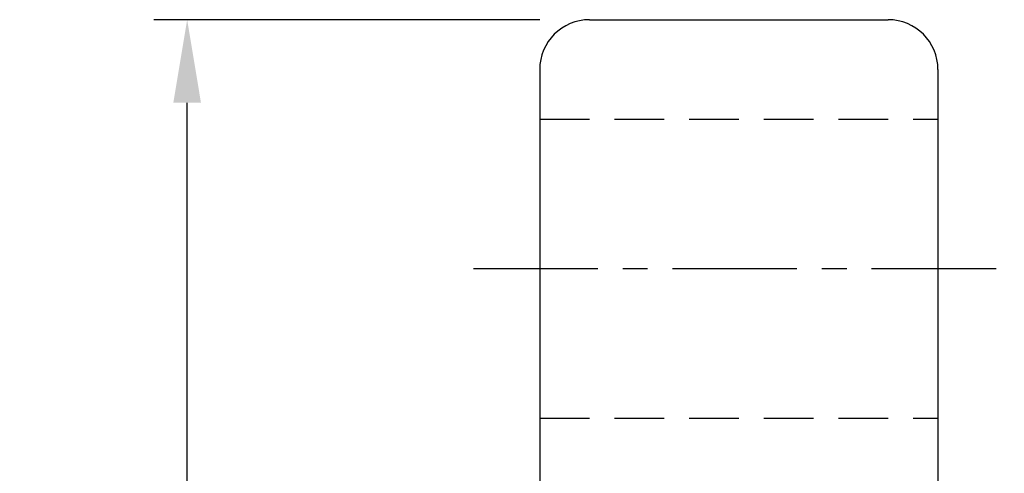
# Model space of a CAD drawing. Extents: x 21 to 250, y 56 to 189.
# Tile 49 of 49: x 155 to 185, y 140 to 154. Entities that reach past the tile are written whole.
import ezdxf

# ---------------------------------------------------------------- set-up
doc = ezdxf.new("R2010")
doc.units = 0
doc.header["$LTSCALE"] = 3
doc.header["$MEASUREMENT"] = 0
doc.linetypes.add('CENTER', pattern=[2, 1.25, -0.25, 0.25, -0.25])
doc.linetypes.add('DASHED', pattern=[0.75, 0.5, -0.25])
doc.layers.get('DEFPOINTS').update_dxf_attribs({"linetype": 'CONTINUOUS'})
for name, color, linetype in [('CL', 1, 'CENTER'), ('DIM', 4, 'CONTINUOUS'), ('HID', 2, 'DASHED'), ('OUT', 3, 'CONTINUOUS')]:
    doc.layers.add(name, color=color, linetype=linetype)
doc.styles.add('DIM-7', font='SIMPLEX.shx', dxfattribs={"width": 0.7, "bigfont": 'chineset.shx'})
doc.dimstyles.new('CNS', dxfattribs={"dimtxt": 3.5, "dimasz": 2.5, "dimexe": 1, "dimexo": 1.5, "dimgap": 0.09, "dimtad": 0, "dimdsep": 46, "dimtxsty": 'DIM-7', "dimcen": 0.09, "dimclrd": 1, "dimclre": 1, "dimclrt": 4, "dimadec": 0, "dimazin": 0, "dimtfac": 1, "dimtix": 1, "dimtmove": 2, "dimatfit": 3, "dimfxl": 1, "dimtvp": 0.971429, "dimtolj": 1, "dimarcsym": 0})

# ---------------------------------------------------------------- blocks, each defined once
blk = doc.blocks.new('*D3')
at = {"layer": 'DEFPOINTS', "color": 0, "linetype": 'Continuous', "transparency": 16777216}
for p in [(160.528, 153.681), (172.653, 153.681), (172.653, 73.681)]:
    blk.add_point(p, dxfattribs=at)
at = {"layer": 'DIM', "color": 0, "linetype": 'Continuous', "lineweight": -2, "transparency": 16777216}
for p, q in [((171.153, 153.681), (159.528, 153.681)), ((160.528, 76.181), (160.528, 151.181)), ((171.153, 73.681), (159.528, 73.681))]:
    blk.add_line(p, q, dxfattribs=at)
at = {"layer": 'DIM', "color": 0, "linetype": 'Continuous', "transparency": 16777216}
for points in [[(160.111, 151.181), (160.944, 151.181), (160.528, 153.681)], [(160.111, 76.181), (160.944, 76.181), (160.528, 73.681)]]:
    blk.add_solid(points, dxfattribs=at)
at = {"layer": 'DIM', "color": 0, "linetype": 'Continuous', "transparency": 16777216, "insert": (157.778, 113.681), "char_height": 3.5, "attachment_point": 5, "rotation": 90, "style": 'DIM-7'}
blk.add_mtext('\\A1;%%C80', dxfattribs=at)

msp = doc.modelspace()

# ---------------------------------------------------------------- linework, layer by layer
at = {"layer": 'CL', "color": 7}
msp.add_line((169.153, 146.181), (185.153, 146.181), dxfattribs=at)
at = {"layer": 'HID', "color": 7}
for p, q in [((171.153, 150.681), (183.153, 150.681)), ((171.153, 141.681), (183.153, 141.681))]:
    msp.add_line(p, q, dxfattribs=at)
at = {"layer": 'OUT', "color": 7}
for p, q in [((172.653, 153.681), (181.653, 153.681)), ((171.153, 152.181), (171.153, 75.181)), ((183.153, 152.181), (183.153, 75.181))]:
    msp.add_line(p, q, dxfattribs=at)
for centre, start, end in [((172.653, 152.181), 90, 180), ((181.653, 152.181), 0, 90)]:
    msp.add_arc(centre, 1.5, start, end, dxfattribs=at)

# ---------------------------------------------------------------- dimensions: what is measured, and where the dimension line sits
at = {"layer": 'DIM', "color": 0, "linetype": 'Continuous'}
dim = msp.add_linear_dim(base=(160.528, 153.681), p1=(172.653, 73.681), p2=(172.653, 153.681), angle=90, text='%%C<>', dimstyle='CNS', override={"dimgap": 1, "dimtad": 1, "dimclrd": 0, "dimclre": 0, "dimclrt": 0, "dimtmove": 0}, dxfattribs=at)
dim.commit()
dim.dimension.update_dxf_attribs({"geometry": '*D3', "text_midpoint": (157.778, 113.681)})

doc.saveas('drawing.dxf')
